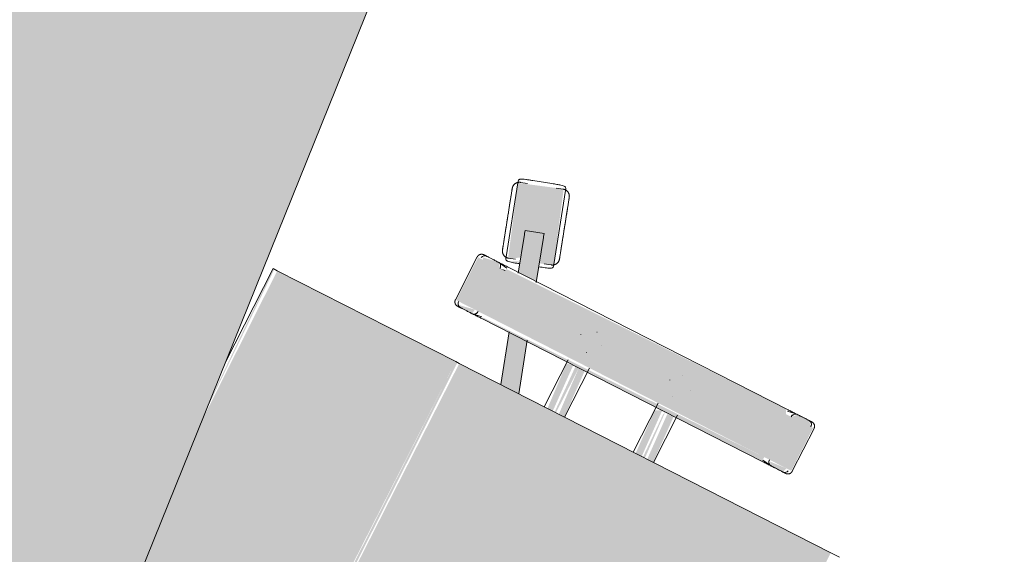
# Model space of a CAD drawing. Header units: millimetres. Extents: x -526411 to -400573, y 47353 to 130199.
# Tile 12 of 256: x -493613 to -492963, y 65914 to 66267. Entities that reach past the tile are written whole.
import ezdxf

# ---------------------------------------------------------------- set-up
doc = ezdxf.new("R2010")
doc.units = ezdxf.units.MM
doc.layers.add('I-FURN', color=30, linetype='Continuous', lineweight=18)

# ---------------------------------------------------------------- blocks, each defined once
blk = doc.blocks.new('80_KA_BT8_bibliotheektafel 8P - Type 1-227600-3e Verdieping - Percelen telling LI')
at = {"layer": 'I-FURN'}
blk.add_hatch(color=122, dxfattribs=at).paths.add_polyline_path([(1.64, -6.2), (5101.64, -6.2), (5101.64, 893.8), (1.64, 893.8), (1.64, 168.19)], flags=0)
blk.add_line((1.64, -6.2), (5101.64, -6.2), dxfattribs=at)
blk = doc.blocks.new('82_3B_bureaustoel - directie vierkant - 82_3B_bureaustoel - directie vierkant-V22-3e Verdieping - Percelen telling LI')
at = {"layer": 'I-FURN'}
for points in [[(203.2, 171.84), (-203.2, 171.84), (-203.2, -103.38), (203.2, -103.38), (203.2, 114.33)], [(-239.51, 124.06), (-271.26, 124.06), (-271.26, 104), (-239.51, 104), (-239.51, 120.38)], [(-271.26, 104), (-274.44, 102.38), (-272.85, -104), (-271.26, -104)], [(-239.51, 104), (-271.26, 104), (-271.26, -104), (-239.51, -104), (-239.51, 62.33)], [(-236.34, 104), (-239.51, 104), (-237.27, -104), (-236.34, -102.38), (-236.34, 103.79)], [(-203.2, 40.26), (-236.34, 38.62), (-235.68, 34.13), (-203.2, 35.82), (-203.2, 39.91)], [(-203.2, 34.13), (-236.34, 32.31), (-234.47, 31.75), (-203.2, 32.7)], [(-203.2, 31.75), (-236.34, 30.02), (-234.09, 25.62), (-203.2, 27.26), (-203.2, 31)], [(-203.2, -25.62), (-236.34, -27.34), (-236.34, -31.75), (-203.2, -29.64), (-203.2, -25.97)], [(-203.2, -31.75), (-236.34, -31.75), (-236.34, -34.13), (-203.2, -32.76)], [(-203.2, -34.13), (-236.34, -35.86), (-235.34, -40.26), (-203.2, -38.03), (-203.2, -34.88)], [(-303.02, -91.78), (-304.96, -92.89), (-302.99, -91.89)], [(203.2, -103.38), (-203.2, -104.71), (-203.2, -106.04), (203.2, -104.71)], [(-271.26, -104), (-271.86, -104.31), (-271.26, -107.55)], [(-239.51, -104), (-271.26, -104), (-271.26, -124.06), (-239.51, -124.06), (-239.51, -110.35)], [(203.2, -106.04), (-203.2, -106.04), (-203.2, -238.17), (-92.42, -237.64), (203.2, -211.77)], [(-98.49, -238.17), (-203.2, -240.34), (-201.64, -241.23), (-107.63, -238.97), (-105.43, -238.77)]]:
    blk.add_hatch(color=122, dxfattribs=at).paths.add_polyline_path(points, flags=0)
h = blk.add_hatch(color=122, dxfattribs=at)
h.paths.add_polyline_path([(-236.34, 119.44), (-239.51, 120.38), (-238.62, 108.6), (-236.34, 110.7), (-236.34, 117.83)], flags=0)
h.paths.add_polyline_path([(-271.26, 122.36), (-274.44, 119.44), (-274.44, 110.74), (-271.26, 108.21), (-271.26, 120.38)], flags=0)
h = blk.add_hatch(color=122, dxfattribs=at)
h.paths.add_polyline_path([(-203.2, -59.35), (-236.34, -70.11), (-236.34, -83.47), (-203.2, -72.7), (-203.2, -67.72)], flags=0)
h.paths.add_polyline_path([(-274.44, -82.49), (-302.36, -91.57), (-298.44, -103.65), (-274.44, -95.85), (-274.44, -92.02)], flags=0)
h = blk.add_hatch(color=122, dxfattribs=at)
h.paths.add_polyline_path([(-289.02, -77.22), (-337.03, -94.23), (-326.92, -122.92), (-279.62, -106.14), (-283.82, -98.9), (-298.47, -103.54), (-300.72, -91.03), (-286.08, -86.28), (-286.91, -83.7)], flags=0)
h.paths.add_polyline_path([(-280.5, -97.82), (-281.35, -98.09), (-277.92, -105.27)], flags=0)
h = blk.add_hatch(color=122, dxfattribs=at)
h.paths.add_polyline_path([(-236.34, -110.7), (-239.51, -110.35), (-237.55, -120.55), (-236.34, -118.76), (-236.34, -115.08)], flags=0)
h.paths.add_polyline_path([(-271.26, -107.82), (-274.44, -110.74), (-272.65, -121.08), (-271.26, -120.38), (-271.26, -108.21)], flags=0)
for p, q in [((-203.2, 171.84), (-203.2, 178.18)), ((-203.2, -103.38), (-203.2, 171.84)), ((-239.51, 124.72), (-271.26, 124.72)), ((-274.44, 119.44), (-274.44, 110.74)), ((-236.34, 110.7), (-236.34, 119.44)), ((-274.44, 111.4), (-274.44, 110.74)), ((-236.34, 110.7), (-236.34, 111.36)), ((-274.44, 104), (-274.44, -104)), ((-274.41, 110.32), (-273.43, 104)), ((-236.37, 110.29), (-237.34, 104)), ((-236.34, -104), (-236.34, 104)), ((-256.56, 40.48), (-256.51, 40.48)), ((-203.2, 40.48), (-238.16, 40.48)), ((-262.93, 31.77), (-262.93, 31.75)), ((-247.85, 31.77), (-247.85, 31.81)), ((-256.52, 25.4), (-256.56, 25.4)), ((-239.51, 25.4), (-203.2, 25.4)), ((-256.56, -25.4), (-256.51, -25.4)), ((-203.2, -25.4), (-239.51, -25.4)), ((-262.93, -31.77), (-262.93, -31.81)), ((-247.85, -31.77), (-247.85, -31.75)), ((-256.52, -40.48), (-256.56, -40.48)), ((-237.93, -40.48), (-203.2, -40.48)), ((-237.27, -70.42), (-203.2, -59.35)), ((-336.73, -92.72), (-289.73, -77.45)), ((-289.73, -77.45), (-288.41, -77.02)), ((-203.2, -72.7), (-236.76, -83.61)), ((-302.36, -91.57), (-273.96, -82.34)), ((-287.2, -83.3), (-288.67, -78.77)), ((-338.05, -93.15), (-336.73, -92.72)), ((-336.82, -94.42), (-335.35, -98.95)), ((-305.1, -92.45), (-303.02, -91.78)), ((-305.1, -92.46), (-301.17, -104.53)), ((-303.02, -91.78), (-302.68, -91.67)), ((-302.53, -91.62), (-302.36, -91.57)), ((-273.99, -95.7), (-298.44, -103.65)), ((-336.71, -102.73), (-332.79, -114.81)), ((-336.71, -102.73), (-332.79, -114.81)), ((-299.1, -103.86), (-301.17, -104.53)), ((-298.44, -103.65), (-299.1, -103.86)), ((-279.84, -105.95), (-281.31, -101.42)), ((-203.2, -106.04), (-203.2, -103.38)), ((-279.92, -107.64), (-326.92, -122.92)), ((-278.6, -107.21), (-279.92, -107.64)), ((-274.41, -110.32), (-273.43, -104)), ((-236.37, -110.29), (-237.34, -104)), ((-203.2, -238.17), (-203.2, -106.04)), ((-274.44, -110.74), (-274.44, -119.44)), ((-274.44, -110.74), (-274.44, -111.4)), ((-236.34, -119.44), (-236.34, -110.7)), ((-236.34, -111.36), (-236.34, -110.7)), ((-329.46, -117.06), (-327.99, -121.59)), ((-326.92, -122.92), (-328.24, -123.34)), ((-271.26, -124.72), (-239.51, -124.72)), ((-203.2, -241.23), (-203.2, -238.17)), ((-203.2, -241.23), (-133.51, -241.23))]:
    blk.add_line(p, q, dxfattribs=at)
at = {"layer": 'I-FURN', "flags": 128}
for points in [[(-274.44, 121.54), (-274.44, 121.67), (-274.43, 121.8), (-274.42, 121.92), (-274.4, 122.05), (-274.38, 122.17), (-274.35, 122.3), (-274.32, 122.42), (-274.28, 122.54), (-274.24, 122.66), (-274.19, 122.78), (-274.14, 122.9), (-274.08, 123.01), (-274.02, 123.12), (-273.95, 123.23), (-273.88, 123.34), (-273.81, 123.44), (-273.73, 123.54), (-273.65, 123.64), (-273.57, 123.73), (-273.48, 123.82), (-273.38, 123.91), (-273.29, 123.99), (-273.19, 124.07), (-273.08, 124.14), (-272.98, 124.22), (-272.87, 124.28), (-272.76, 124.34), (-272.65, 124.4), (-272.53, 124.45), (-272.41, 124.5), (-272.3, 124.55), (-272.17, 124.59), (-272.05, 124.62), (-271.93, 124.65), (-271.8, 124.67), (-271.68, 124.69), (-271.55, 124.71), (-271.43, 124.71), (-271.3, 124.72), (-271.26, 124.72)], [(-239.51, 124.72), (-239.39, 124.72), (-239.26, 124.71), (-239.13, 124.7), (-239.01, 124.68), (-238.88, 124.66), (-238.76, 124.63), (-238.64, 124.6), (-238.52, 124.56), (-238.4, 124.52), (-238.28, 124.47), (-238.16, 124.42), (-238.05, 124.36), (-237.94, 124.3), (-237.83, 124.23), (-237.72, 124.16), (-237.62, 124.09), (-237.52, 124.01), (-237.42, 123.93), (-237.33, 123.85), (-237.24, 123.76), (-237.15, 123.66), (-237.07, 123.57), (-236.99, 123.47), (-236.91, 123.36), (-236.84, 123.26), (-236.78, 123.15), (-236.71, 123.04), (-236.66, 122.93), (-236.6, 122.81), (-236.55, 122.69), (-236.51, 122.58), (-236.47, 122.45), (-236.44, 122.33), (-236.41, 122.21), (-236.39, 122.08), (-236.37, 121.96), (-236.35, 121.83), (-236.34, 121.71), (-236.34, 121.58), (-236.34, 121.54)], [(-274.44, 120.11), (-274.44, 120.37), (-274.44, 120.61), (-274.44, 120.83), (-274.44, 121.01), (-274.44, 121.17), (-274.44, 121.3), (-274.44, 121.4), (-274.44, 121.48), (-274.44, 121.52), (-274.44, 121.54)], [(-274.44, 121.54), (-274.44, 121.53), (-274.44, 121.49), (-274.44, 121.42), (-274.44, 121.32), (-274.44, 121.19), (-274.44, 121.04), (-274.44, 120.86), (-274.44, 120.65), (-274.44, 120.42), (-274.44, 120.16), (-274.44, 119.87), (-274.44, 119.56), (-274.44, 119.23), (-274.44, 118.86), (-274.44, 118.48), (-274.44, 118.07), (-274.44, 117.64), (-274.44, 117.19), (-274.44, 116.72), (-274.44, 116.22), (-274.44, 115.71), (-274.44, 115.18), (-274.44, 114.63), (-274.44, 114.06), (-274.44, 113.48), (-274.44, 112.88), (-274.44, 112.27), (-274.44, 111.64), (-274.44, 111.01), (-274.44, 110.36), (-274.44, 109.7), (-274.44, 109.03), (-274.44, 108.36), (-274.44, 107.67), (-274.44, 106.98), (-274.44, 106.29), (-274.44, 105.59), (-274.44, 104.89), (-274.44, 104.19), (-274.44, 104)], [(-236.34, 104), (-236.34, 104.7), (-236.34, 105.4), (-236.34, 106.1), (-236.34, 106.8), (-236.34, 107.49), (-236.34, 108.17), (-236.34, 108.85), (-236.34, 109.52), (-236.34, 110.18), (-236.34, 110.83), (-236.34, 111.47), (-236.34, 112.1), (-236.34, 112.72), (-236.34, 113.32), (-236.34, 113.91), (-236.34, 114.48), (-236.34, 115.03), (-236.34, 115.57), (-236.34, 116.09), (-236.34, 116.59), (-236.34, 117.06), (-236.34, 117.52), (-236.34, 117.96), (-236.34, 118.37), (-236.34, 118.76), (-236.34, 119.13), (-236.34, 119.47), (-236.34, 119.79), (-236.34, 120.08), (-236.34, 120.35), (-236.34, 120.59), (-236.34, 120.81), (-236.34, 121), (-236.34, 121.16), (-236.34, 121.29), (-236.34, 121.39), (-236.34, 121.47), (-236.34, 121.52), (-236.34, 121.54)], [(-236.34, 121.54), (-236.34, 121.53), (-236.34, 121.49), (-236.34, 121.42), (-236.34, 121.32), (-236.34, 121.19), (-236.34, 121.04), (-236.34, 120.86), (-236.34, 120.65), (-236.34, 120.42), (-236.34, 120.16), (-236.34, 120.11)], [(-314.22, -82.06), (-313.43, -81.81), (-312.65, -81.56), (-311.88, -81.3), (-311.1, -81.05), (-310.33, -80.8), (-309.57, -80.55), (-308.81, -80.31), (-308.07, -80.07), (-307.33, -79.83), (-306.6, -79.59), (-305.89, -79.36), (-305.19, -79.13), (-304.5, -78.91), (-303.83, -78.69), (-303.18, -78.48), (-302.54, -78.27), (-301.93, -78.07), (-301.33, -77.88), (-300.75, -77.69), (-300.19, -77.51), (-299.66, -77.34), (-299.15, -77.17), (-298.67, -77.01), (-298.2, -76.86), (-297.77, -76.72), (-297.36, -76.59), (-296.98, -76.46), (-296.62, -76.35), (-296.3, -76.24), (-296, -76.15), (-295.73, -76.06), (-295.49, -75.98), (-295.28, -75.91), (-295.1, -75.85), (-294.95, -75.81), (-294.84, -75.77), (-294.75, -75.74), (-294.7, -75.72), (-294.67, -75.71)], [(-294.67, -75.71), (-294.69, -75.72), (-294.73, -75.73), (-294.81, -75.76), (-294.92, -75.79), (-295.06, -75.84), (-295.23, -75.9), (-295.43, -75.96), (-295.66, -76.04), (-295.92, -76.12), (-296.21, -76.22), (-296.53, -76.32), (-296.88, -76.43), (-297.25, -76.55), (-297.66, -76.68), (-298.08, -76.82), (-298.54, -76.97), (-299.02, -77.13), (-299.52, -77.29), (-300.05, -77.46), (-300.6, -77.64), (-301.17, -77.83), (-301.76, -78.02), (-302.37, -78.22), (-303.01, -78.42), (-303.66, -78.63), (-304.32, -78.85), (-305, -79.07), (-305.7, -79.3), (-306.41, -79.53), (-307.13, -79.76), (-307.87, -80), (-308.61, -80.24), (-309.37, -80.49), (-310.13, -80.74), (-310.89, -80.99), (-311.67, -81.24), (-312.44, -81.49), (-313.22, -81.74), (-314, -82), (-314.22, -82.06)], [(-294.67, -75.71), (-294.49, -75.66), (-294.3, -75.61), (-294.12, -75.57), (-293.93, -75.54), (-293.74, -75.51), (-293.55, -75.49), (-293.36, -75.48), (-293.17, -75.48), (-292.98, -75.49), (-292.79, -75.5), (-292.6, -75.52), (-292.41, -75.55), (-292.23, -75.58), (-292.04, -75.62), (-291.86, -75.67), (-291.67, -75.73), (-291.49, -75.8), (-291.32, -75.87), (-291.14, -75.95), (-290.97, -76.03), (-290.81, -76.12), (-290.65, -76.22), (-290.49, -76.33), (-290.33, -76.44), (-290.18, -76.56), (-290.04, -76.68), (-289.9, -76.81), (-289.76, -76.95), (-289.63, -77.09), (-289.51, -77.23), (-289.39, -77.38), (-289.28, -77.53), (-289.18, -77.69), (-289.08, -77.86), (-288.99, -78.02), (-288.9, -78.19), (-288.82, -78.37), (-288.75, -78.54), (-288.69, -78.72), (-288.67, -78.77)], [(-314.22, -82.06), (-315, -82.32), (-315.78, -82.57), (-316.56, -82.82), (-317.33, -83.08), (-318.1, -83.33), (-318.86, -83.57), (-319.62, -83.82), (-320.36, -84.06), (-321.1, -84.3), (-321.83, -84.54), (-322.54, -84.77), (-323.24, -85), (-323.93, -85.22), (-324.6, -85.44), (-325.25, -85.65), (-325.89, -85.86), (-326.51, -86.06), (-327.1, -86.25), (-327.68, -86.44), (-328.24, -86.62), (-328.77, -86.79), (-329.28, -86.96), (-329.77, -87.12), (-330.23, -87.27), (-330.66, -87.41), (-331.07, -87.54), (-331.45, -87.67), (-331.81, -87.78), (-332.14, -87.89), (-332.43, -87.98), (-332.7, -88.07), (-332.94, -88.15), (-333.15, -88.22), (-333.33, -88.27), (-333.48, -88.32), (-333.59, -88.36), (-333.68, -88.39), (-333.74, -88.41), (-333.76, -88.41)], [(-333.76, -88.42), (-333.75, -88.41), (-333.7, -88.4), (-333.62, -88.37), (-333.51, -88.33), (-333.37, -88.29), (-333.2, -88.23), (-333, -88.17), (-332.77, -88.09), (-332.51, -88.01), (-332.22, -87.91), (-331.9, -87.81), (-331.55, -87.7), (-331.18, -87.58), (-330.78, -87.45), (-330.35, -87.31), (-329.89, -87.16), (-329.41, -87), (-328.91, -86.84), (-328.38, -86.67), (-327.83, -86.49), (-327.26, -86.3), (-326.67, -86.11), (-326.06, -85.91), (-325.43, -85.71), (-324.78, -85.5), (-324.11, -85.28), (-323.43, -85.06), (-322.73, -84.83), (-322.02, -84.6), (-321.3, -84.37), (-320.56, -84.13), (-319.82, -83.89), (-319.07, -83.64), (-318.31, -83.39), (-317.54, -83.14), (-316.77, -82.89), (-315.99, -82.64), (-315.21, -82.39), (-314.43, -82.13), (-314.22, -82.06)], [(-336.82, -94.42), (-336.87, -94.23), (-336.92, -94.05), (-336.96, -93.86), (-337, -93.68), (-337.02, -93.49), (-337.04, -93.3), (-337.05, -93.11), (-337.05, -92.92), (-337.05, -92.73), (-337.03, -92.54), (-337.01, -92.35), (-336.99, -92.16), (-336.95, -91.97), (-336.91, -91.79), (-336.86, -91.6), (-336.8, -91.42), (-336.74, -91.24), (-336.67, -91.06), (-336.59, -90.89), (-336.5, -90.72), (-336.41, -90.55), (-336.31, -90.39), (-336.2, -90.23), (-336.09, -90.08), (-335.98, -89.93), (-335.85, -89.78), (-335.72, -89.64), (-335.59, -89.51), (-335.45, -89.38), (-335.3, -89.26), (-335.15, -89.14), (-335, -89.03), (-334.84, -88.92), (-334.68, -88.82), (-334.51, -88.73), (-334.34, -88.65), (-334.17, -88.57), (-333.99, -88.5), (-333.81, -88.43), (-333.76, -88.42)], [(-279.84, -105.95), (-279.78, -106.13), (-279.74, -106.31), (-279.7, -106.5), (-279.66, -106.69), (-279.64, -106.88), (-279.62, -107.07), (-279.61, -107.26), (-279.61, -107.45), (-279.61, -107.64), (-279.62, -107.83), (-279.64, -108.02), (-279.67, -108.21), (-279.71, -108.39), (-279.75, -108.58), (-279.8, -108.76), (-279.86, -108.94), (-279.92, -109.12), (-279.99, -109.3), (-280.07, -109.47), (-280.16, -109.64), (-280.25, -109.81), (-280.35, -109.97), (-280.45, -110.13), (-280.56, -110.29), (-280.68, -110.44), (-280.81, -110.58), (-280.94, -110.72), (-281.07, -110.86), (-281.21, -110.98), (-281.36, -111.11), (-281.51, -111.23), (-281.66, -111.34), (-281.82, -111.44), (-281.98, -111.54), (-282.15, -111.63), (-282.32, -111.72), (-282.49, -111.8), (-282.67, -111.87), (-282.85, -111.93), (-282.9, -111.95)], [(-274.44, -104), (-274.44, -104.7), (-274.44, -105.4), (-274.44, -106.1), (-274.44, -106.8), (-274.44, -107.49), (-274.44, -108.17), (-274.44, -108.85), (-274.44, -109.52), (-274.44, -110.18), (-274.44, -110.83), (-274.44, -111.47), (-274.44, -112.1), (-274.44, -112.72), (-274.44, -113.32), (-274.44, -113.91), (-274.44, -114.48), (-274.44, -115.03), (-274.44, -115.57), (-274.44, -116.09), (-274.44, -116.59), (-274.44, -117.06), (-274.44, -117.52), (-274.44, -117.96), (-274.44, -118.37), (-274.44, -118.76), (-274.44, -119.13), (-274.44, -119.47), (-274.44, -119.79), (-274.44, -120.08), (-274.44, -120.35), (-274.44, -120.59), (-274.44, -120.81), (-274.44, -121), (-274.44, -121.16), (-274.44, -121.29), (-274.44, -121.39), (-274.44, -121.47), (-274.44, -121.52), (-274.44, -121.54)], [(-236.34, -121.54), (-236.34, -121.53), (-236.34, -121.49), (-236.34, -121.42), (-236.34, -121.32), (-236.34, -121.19), (-236.34, -121.04), (-236.34, -120.86), (-236.34, -120.65), (-236.34, -120.42), (-236.34, -120.16), (-236.34, -119.87), (-236.34, -119.56), (-236.34, -119.23), (-236.34, -118.86), (-236.34, -118.48), (-236.34, -118.07), (-236.34, -117.64), (-236.34, -117.19), (-236.34, -116.72), (-236.34, -116.22), (-236.34, -115.71), (-236.34, -115.18), (-236.34, -114.63), (-236.34, -114.06), (-236.34, -113.48), (-236.34, -112.88), (-236.34, -112.27), (-236.34, -111.64), (-236.34, -111.01), (-236.34, -110.36), (-236.34, -109.7), (-236.34, -109.03), (-236.34, -108.36), (-236.34, -107.67), (-236.34, -106.98), (-236.34, -106.29), (-236.34, -105.59), (-236.34, -104.89), (-236.34, -104.19), (-236.34, -104)], [(-302.44, -118.3), (-301.66, -118.05), (-300.88, -117.79), (-300.1, -117.54), (-299.33, -117.29), (-298.56, -117.04), (-297.8, -116.79), (-297.04, -116.54), (-296.29, -116.3), (-295.56, -116.06), (-294.83, -115.83), (-294.12, -115.59), (-293.42, -115.37), (-292.73, -115.14), (-292.06, -114.93), (-291.41, -114.71), (-290.77, -114.51), (-290.15, -114.31), (-289.55, -114.11), (-288.98, -113.92), (-288.42, -113.74), (-287.89, -113.57), (-287.38, -113.41), (-286.89, -113.25), (-286.43, -113.1), (-286, -112.96), (-285.59, -112.82), (-285.2, -112.7), (-284.85, -112.58), (-284.52, -112.48), (-284.22, -112.38), (-283.96, -112.29), (-283.72, -112.22), (-283.51, -112.15), (-283.33, -112.09), (-283.18, -112.04), (-283.06, -112), (-282.98, -111.98), (-282.92, -111.96), (-282.9, -111.95)], [(-282.9, -111.95), (-282.91, -111.95), (-282.96, -111.97), (-283.04, -111.99), (-283.15, -112.03), (-283.29, -112.08), (-283.46, -112.13), (-283.66, -112.2), (-283.89, -112.27), (-284.15, -112.36), (-284.44, -112.45), (-284.76, -112.55), (-285.11, -112.67), (-285.48, -112.79), (-285.88, -112.92), (-286.31, -113.06), (-286.76, -113.21), (-287.24, -113.36), (-287.75, -113.53), (-288.27, -113.7), (-288.82, -113.88), (-289.4, -114.06), (-289.99, -114.25), (-290.6, -114.45), (-291.23, -114.66), (-291.88, -114.87), (-292.55, -115.08), (-293.23, -115.31), (-293.93, -115.53), (-294.64, -115.76), (-295.36, -116), (-296.09, -116.24), (-296.84, -116.48), (-297.59, -116.72), (-298.35, -116.97), (-299.12, -117.22), (-299.89, -117.47), (-300.67, -117.72), (-301.45, -117.98), (-302.23, -118.23), (-302.44, -118.3)], [(-321.99, -124.65), (-322.17, -124.71), (-322.35, -124.75), (-322.54, -124.79), (-322.73, -124.83), (-322.92, -124.85), (-323.11, -124.87), (-323.3, -124.88), (-323.49, -124.88), (-323.68, -124.88), (-323.87, -124.87), (-324.06, -124.85), (-324.25, -124.82), (-324.43, -124.78), (-324.62, -124.74), (-324.8, -124.69), (-324.98, -124.63), (-325.16, -124.57), (-325.34, -124.5), (-325.51, -124.42), (-325.68, -124.33), (-325.85, -124.24), (-326.01, -124.14), (-326.17, -124.04), (-326.33, -123.92), (-326.48, -123.81), (-326.62, -123.68), (-326.76, -123.55), (-326.9, -123.42), (-327.02, -123.28), (-327.15, -123.13), (-327.27, -122.98), (-327.38, -122.83), (-327.48, -122.67), (-327.58, -122.51), (-327.67, -122.34), (-327.76, -122.17), (-327.84, -122), (-327.91, -121.82), (-327.97, -121.64), (-327.99, -121.59)], [(-302.44, -118.3), (-303.22, -118.55), (-304, -118.81), (-304.78, -119.06), (-305.56, -119.31), (-306.33, -119.56), (-307.09, -119.81), (-307.84, -120.05), (-308.59, -120.3), (-309.33, -120.54), (-310.05, -120.77), (-310.77, -121), (-311.47, -121.23), (-312.15, -121.46), (-312.82, -121.67), (-313.48, -121.89), (-314.11, -122.09), (-314.73, -122.29), (-315.33, -122.49), (-315.91, -122.68), (-316.46, -122.86), (-317, -123.03), (-317.51, -123.19), (-317.99, -123.35), (-318.45, -123.5), (-318.89, -123.64), (-319.3, -123.78), (-319.68, -123.9), (-320.04, -124.02), (-320.36, -124.12), (-320.66, -124.22), (-320.93, -124.31), (-321.17, -124.38), (-321.38, -124.45), (-321.56, -124.51), (-321.7, -124.56), (-321.82, -124.6), (-321.91, -124.62), (-321.96, -124.64), (-321.99, -124.65)], [(-321.99, -124.65), (-321.97, -124.65), (-321.93, -124.63), (-321.85, -124.6), (-321.74, -124.57), (-321.6, -124.52), (-321.43, -124.47), (-321.23, -124.4), (-321, -124.33), (-320.74, -124.24), (-320.45, -124.15), (-320.13, -124.05), (-319.78, -123.93), (-319.4, -123.81), (-319, -123.68), (-318.57, -123.54), (-318.12, -123.39), (-317.64, -123.24), (-317.14, -123.07), (-316.61, -122.9), (-316.06, -122.72), (-315.49, -122.54), (-314.9, -122.35), (-314.28, -122.15), (-313.65, -121.94), (-313, -121.73), (-312.34, -121.51), (-311.65, -121.29), (-310.96, -121.07), (-310.25, -120.84), (-309.52, -120.6), (-308.79, -120.36), (-308.05, -120.12), (-307.29, -119.88), (-306.53, -119.63), (-305.76, -119.38), (-304.99, -119.13), (-304.21, -118.88), (-303.43, -118.62), (-302.65, -118.37), (-302.44, -118.3)], [(-274.44, -121.54), (-274.44, -121.53), (-274.44, -121.49), (-274.44, -121.42), (-274.44, -121.32), (-274.44, -121.19), (-274.44, -121.04), (-274.44, -120.86), (-274.44, -120.65), (-274.44, -120.42), (-274.44, -120.16), (-274.44, -120.11)], [(-271.26, -124.72), (-271.39, -124.72), (-271.52, -124.71), (-271.64, -124.7), (-271.77, -124.68), (-271.89, -124.66), (-272.02, -124.63), (-272.14, -124.6), (-272.26, -124.56), (-272.38, -124.52), (-272.5, -124.47), (-272.62, -124.42), (-272.73, -124.36), (-272.84, -124.3), (-272.95, -124.23), (-273.06, -124.16), (-273.16, -124.09), (-273.26, -124.01), (-273.36, -123.93), (-273.45, -123.85), (-273.54, -123.76), (-273.63, -123.66), (-273.71, -123.57), (-273.79, -123.47), (-273.86, -123.36), (-273.94, -123.26), (-274, -123.15), (-274.06, -123.04), (-274.12, -122.93), (-274.17, -122.81), (-274.22, -122.69), (-274.27, -122.58), (-274.31, -122.45), (-274.34, -122.33), (-274.37, -122.21), (-274.39, -122.08), (-274.41, -121.96), (-274.43, -121.83), (-274.43, -121.71), (-274.44, -121.58), (-274.44, -121.54)], [(-236.34, -121.54), (-236.34, -121.67), (-236.35, -121.8), (-236.36, -121.92), (-236.38, -122.05), (-236.4, -122.17), (-236.43, -122.3), (-236.46, -122.42), (-236.5, -122.54), (-236.54, -122.66), (-236.59, -122.78), (-236.64, -122.9), (-236.7, -123.01), (-236.76, -123.12), (-236.82, -123.23), (-236.89, -123.34), (-236.97, -123.44), (-237.05, -123.54), (-237.13, -123.64), (-237.21, -123.73), (-237.3, -123.82), (-237.39, -123.91), (-237.49, -123.99), (-237.59, -124.07), (-237.69, -124.14), (-237.8, -124.22), (-237.91, -124.28), (-238.02, -124.34), (-238.13, -124.4), (-238.25, -124.45), (-238.36, -124.5), (-238.48, -124.55), (-238.6, -124.59), (-238.73, -124.62), (-238.85, -124.65), (-238.97, -124.67), (-239.1, -124.69), (-239.23, -124.71), (-239.35, -124.71), (-239.48, -124.72), (-239.51, -124.72)], [(-236.34, -120.11), (-236.34, -120.37), (-236.34, -120.61), (-236.34, -120.83), (-236.34, -121.01), (-236.34, -121.17), (-236.34, -121.3), (-236.34, -121.4), (-236.34, -121.48), (-236.34, -121.52), (-236.34, -121.54)]]:
    blk.add_lwpolyline(points, dxfattribs=at)
at = {"layer": 'I-FURN'}
for centre, major_axis, ratio, start_param, end_param in [((-271.26, 119.44), (3.17, 0), 0.918218, 1.570796, 3.141593), ((-271.26, 119.44), (-3.17, 0), 0.918252, 4.974188, 6.283185), ((-239.51, 119.44), (3.17, 0), 0.918252, 0, 1.308997), ((-239.51, 119.44), (3.17, 0), 0.918218, 0, 0.785398), ((-271.22, 110.74), (-3.22, 0), 0.918218, 0, 1.570796), ((-271.22, 110.74), (3.22, 0), 0.918252, 3.141593, 4.45059), ((-239.51, 110.7), (3.17, 0), 0.918218, 4.712389, 6.283185), ((-239.51, 110.7), (-3.17, 0), 0.918252, 1.832596, 3.141593), ((-271.22, -110.74), (3.22, 0), 0.918218, 1.58549, 3.141593), ((-271.22, -110.74), (-3.22, 0), 0.918252, 4.712389, 6.283185), ((-239.51, -110.7), (3.17, 0), 0.918218, 0, 1.570796), ((-239.51, -110.7), (3.17, 0), 0.918252, 0, 1.308997), ((-271.26, -119.44), (3.17, 0), 0.918218, 3.141593, 3.926991), ((-271.26, -119.44), (3.18, 0), 0.918252, 3.141593, 4.45059), ((-239.51, -119.44), (3.17, 0), 0.918218, 4.712389, 6.283185), ((-239.51, -119.44), (3.17, 0), 0.918252, 4.974188, 6.283185)]:
    blk.add_ellipse(centre, major_axis=major_axis, ratio=ratio, start_param=start_param, end_param=end_param, dxfattribs=at)
for points, knots in [([(-283.87, -85.56), (-284.32, -84.16), (-284.97, -82.13), (-285.8, -79.82), (-286.52, -78.19), (-287.37, -77.03), (-288.05, -76.9), (-288.41, -77.02)], [0, 0, 0, 0, 0.285714, 0.428571, 0.571429, 0.785714, 1, 1, 1, 1]), ([(-338.05, -93.15), (-338.53, -93.3), (-338.93, -93.9), (-338.84, -95.46), (-338.47, -97.2), (-337.71, -99.65), (-337.05, -101.68), (-336.71, -102.73)], [0, 0, 0, 0, 0.285714, 0.428571, 0.571429, 0.785714, 1, 1, 1, 1]), ([(-278.6, -107.21), (-278.31, -107.1), (-278, -106.83), (-277.81, -106.23), (-277.75, -105.5), (-277.94, -104.18), (-278.38, -102.56), (-278.79, -101.19), (-279.26, -99.72), (-279.66, -98.5), (-279.94, -97.64)], [0, 0, 0, 0, 0.166667, 0.25, 0.333333, 0.5, 0.666667, 0.75, 0.833333, 1, 1, 1, 1]), ([(-332.79, -114.81), (-332.51, -115.67), (-332.11, -116.89), (-331.62, -118.36), (-331.16, -119.71), (-330.56, -121.28), (-329.94, -122.45), (-329.46, -123.02), (-328.96, -123.39), (-328.55, -123.43), (-328.24, -123.34)], [0, 0, 0, 0, 0.166667, 0.25, 0.333333, 0.5, 0.666667, 0.75, 0.833333, 1, 1, 1, 1])]:
    blk.add_open_spline(points, degree=3, knots=knots, dxfattribs=at)

msp = doc.modelspace()

# ---------------------------------------------------------------- block references
at = {"layer": 'I-FURN'}
for name, p, rotation in [('80_KA_BT8_bibliotheektafel 8P - Type 1-227600-3e Verdieping - Percelen telling LI', (-493776.65, 65316.46), 68.0107090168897), ('82_3B_bureaustoel - directie vierkant - 82_3B_bureaustoel - directie vierkant-V22-3e Verdieping - Percelen telling LI', (-493323.31, 65811.84), 243.0107090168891)]:
    msp.add_blockref(name, p, dxfattribs=dict(at, rotation=rotation))

doc.saveas('drawing.dxf')
